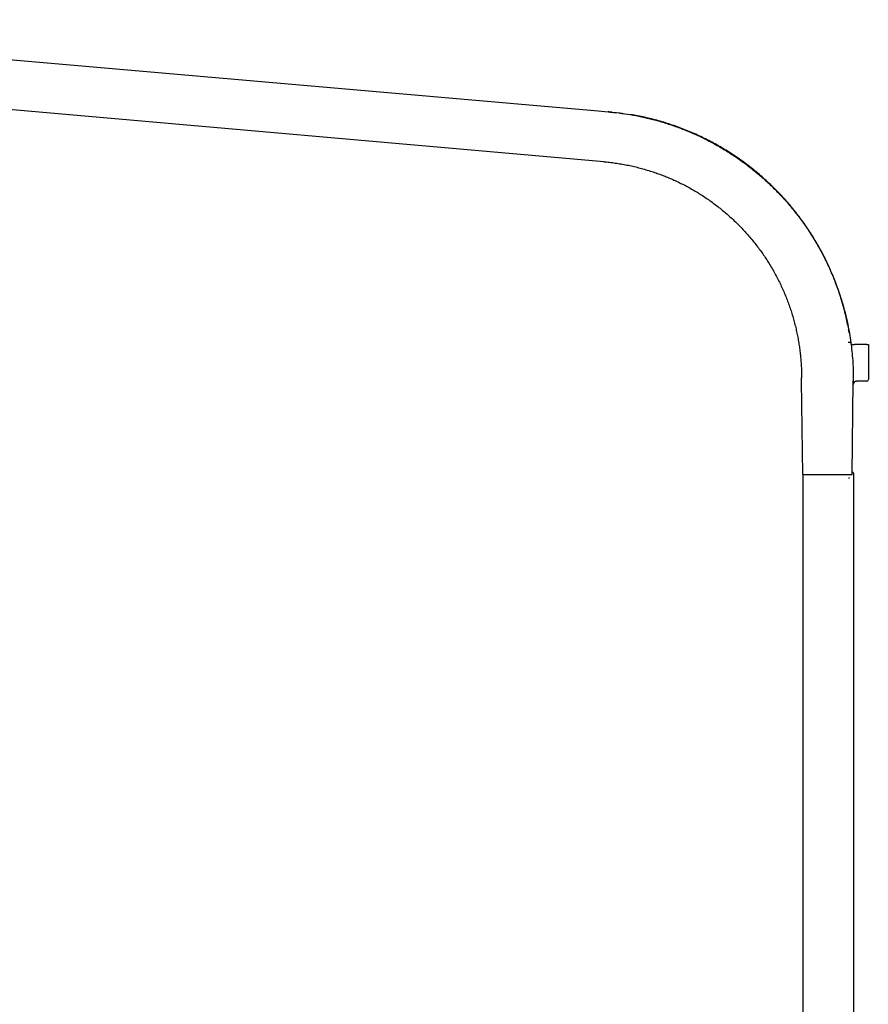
# Model space of a CAD drawing. Header units: millimetres. Extents: x 8 to 1894, y 12 to 2738.
# Tile 98 of 156: x 284 to 538, y 2441 to 2736. Entities that reach past the tile are written whole.
import ezdxf

# ---------------------------------------------------------------- set-up
doc = ezdxf.new("R2010")
doc.units = ezdxf.units.MM

msp = doc.modelspace()

# ---------------------------------------------------------------- linework, layer by layer
at = {"color": 7, "linetype": 'Continuous', "lineweight": 30}
for p, q in [((144.72, 2736), (457.22, 2708.66)), ((458.9, 2693.45), (168.01, 2718.9)), ((457.22, 2708.66), (460.21, 2708.39)), ((460.51, 2708.37), (460.24, 2708.39)), ((461.35, 2708.27), (460.51, 2708.37)), ((460.51, 2708.37), (460.72, 2708.36)), ((461.41, 2708.29), (463.6, 2708.1)), ((532.97, 2639.3), (532.16, 2639.3)), ((533.02, 2639.03), (533.07, 2638.7)), ((537.74, 2638.7), (534.08, 2638.7)), ((537.74, 2638.7), (538.24, 2638.7)), ((538.24, 2638.7), (538.24, 2628.2)), ((518.24, 2627.7), (518.24, 2628.7)), ((533.74, 2628.7), (533.74, 2627.7)), ((518.58, 2599.7), (518.24, 2627.7)), ((533.39, 2599.7), (533.74, 2627.7)), ((534.68, 2627.7), (534.72, 2627.7)), ((534.72, 2627.7), (534.72, 2627.7)), ((537.74, 2627.7), (534.72, 2627.7)), ((518.75, 1644.02), (518.75, 2599.7)), ((521.49, 2599.7), (531.8, 2599.7)), ((533.41, 2600.4), (533.45, 2600.4)), ((533.75, 2600.1), (533.75, 1644.02)), ((532.34, 2598.7), (532.63, 2598.7))]:
    msp.add_line(p, q, dxfattribs=at)
at = {"color": 7, "linetype": 'Continuous', "lineweight": 30, "flags": 128}
msp.add_lwpolyline([(533.75, 2600.1), (533.75, 2600.1)], dxfattribs=at)
at = {"color": 7, "linetype": 'Continuous', "lineweight": 30}
for centre, radius, start, end in [((463.59, 2707.95), 0.15, 29.393, 85), ((534.72, 2626.7), 1, 90, 179.3), ((537.74, 2628.2), 0.5, 270, 0), ((533.45, 2600.1), 0.3, 0, 90)]:
    msp.add_arc(centre, radius, start, end, dxfattribs=at)
for points, knots in [([(460.21, 2708.39), (461.32, 2708.29), (463.55, 2708.08), (466.9, 2707.57), (470.28, 2706.93), (473.67, 2706.13), (477.07, 2705.17), (480.46, 2704.04), (483.84, 2702.75), (487.19, 2701.3), (490.5, 2699.67), (493.75, 2697.89), (496.95, 2695.93), (500.06, 2693.82), (503.09, 2691.55), (506.02, 2689.13), (508.84, 2686.57), (511.54, 2683.87), (514.12, 2681.05), (516.55, 2678.1), (518.83, 2675.05), (520.96, 2671.91), (522.94, 2668.68), (524.75, 2665.38), (526.39, 2662.01), (527.87, 2658.6), (529.17, 2655.15), (530.31, 2651.68), (531.29, 2648.2), (531.8, 2645.86), (532.06, 2644.7)], [0, 0, 0, 0, 0.032415, 0.065333, 0.098737, 0.132606, 0.166917, 0.201645, 0.236761, 0.272237, 0.308041, 0.344142, 0.380504, 0.417089, 0.453861, 0.490778, 0.5278, 0.564885, 0.601991, 0.639076, 0.676099, 0.713019, 0.749794, 0.786385, 0.822753, 0.858862, 0.894674, 0.930156, 0.965274, 1, 1, 1, 1]), ([(460.71, 2708.35), (460.79, 2708.34), (460.93, 2708.33), (461.07, 2708.32), (461.13, 2708.31)], [0, 0, 0, 0, 0.576331, 1, 1, 1, 1]), ([(463.71, 2708.04), (463.73, 2708.03), (463.79, 2708.03), (463.87, 2708.02), (463.96, 2708), (464.04, 2707.99), (464.15, 2707.98), (464.28, 2707.96), (464.42, 2707.94), (464.54, 2707.93), (464.63, 2707.92), (464.68, 2707.91), (464.71, 2707.91), (464.7, 2707.91), (464.7, 2707.91)], [0, 0, 0, 0, 0.0370803, 0.0877521, 0.1379637, 0.1877255, 0.2370474, 0.3516052, 0.4639051, 0.5889293, 0.7113769, 0.8314192, 0.9492218, 1, 1, 1, 1]), ([(532.26, 2643.71), (531.97, 2645.13), (531.38, 2647.95), (530.22, 2652.11), (528.86, 2656.2), (527.27, 2660.2), (525.47, 2664.12), (523.44, 2667.96), (521.22, 2671.69), (518.79, 2675.29), (516.18, 2678.74), (513.39, 2682.04), (510.41, 2685.19), (507.26, 2688.19), (503.96, 2691), (500.53, 2693.63), (496.97, 2696.05), (493.28, 2698.28), (489.47, 2700.3), (485.54, 2702.13), (481.52, 2703.74), (477.43, 2705.14), (473.28, 2706.29), (469.8, 2707.09), (467.69, 2707.42), (467, 2707.53)], [0, 0, 0, 0, 0.044638, 0.089017, 0.133267, 0.177519, 0.221903, 0.26655, 0.311375, 0.355942, 0.400382, 0.444829, 0.489416, 0.534274, 0.578908, 0.623285, 0.667536, 0.711792, 0.756185, 0.800845, 0.845489, 0.889871, 0.934121, 0.978372, 1, 1, 1, 1]), ([(458.9, 2693.45), (459.48, 2693.4), (460.64, 2693.29), (462.37, 2693.06), (464.12, 2692.79), (465.88, 2692.46), (467.64, 2692.09), (469.38, 2691.67), (471.12, 2691.2), (472.86, 2690.67), (474.54, 2690.12), (476.14, 2689.54), (477.68, 2688.93), (479.22, 2688.29), (480.74, 2687.6), (482.26, 2686.87), (483.76, 2686.09), (485.25, 2685.28), (486.72, 2684.42), (488.18, 2683.52), (489.61, 2682.58), (491.03, 2681.59), (492.42, 2680.57), (493.79, 2679.51), (495.13, 2678.41), (496.44, 2677.27), (497.75, 2676.08), (499.04, 2674.83), (500.32, 2673.52), (501.56, 2672.18), (502.76, 2670.81), (503.92, 2669.4), (505.03, 2667.99), (506.08, 2666.56), (507.07, 2665.14), (508.02, 2663.69), (508.93, 2662.22), (509.8, 2660.73), (510.63, 2659.23), (511.41, 2657.7), (512.17, 2656.14), (512.89, 2654.54), (513.57, 2652.91), (514.2, 2651.26), (514.79, 2649.61), (515.33, 2647.95), (515.82, 2646.28), (516.26, 2644.62), (516.66, 2642.95), (517.01, 2641.29), (517.32, 2639.63), (517.58, 2637.98), (517.79, 2636.36), (517.96, 2634.78), (518.08, 2633.25), (518.17, 2631.72), (518.23, 2630.21), (518.23, 2629.2), (518.24, 2628.7)], [0, 0, 0, 0, 0.018006, 0.036194, 0.054559, 0.073098, 0.091805, 0.110337, 0.129022, 0.147854, 0.166828, 0.183884, 0.201044, 0.218303, 0.235656, 0.253098, 0.270625, 0.288229, 0.305907, 0.323653, 0.34146, 0.359323, 0.377235, 0.395192, 0.413185, 0.431209, 0.449259, 0.468187, 0.487127, 0.506073, 0.525016, 0.543949, 0.562865, 0.580899, 0.598903, 0.616872, 0.634799, 0.652679, 0.670505, 0.688272, 0.705972, 0.72444, 0.742822, 0.761114, 0.779308, 0.797401, 0.815384, 0.833255, 0.851006, 0.868634, 0.886134, 0.903501, 0.92073, 0.936847, 0.952835, 0.968691, 0.984414, 1, 1, 1, 1]), ([(532.06, 2644.7), (532.24, 2643.8), (532.59, 2642), (533, 2639.3), (533.33, 2636.62), (533.56, 2633.96), (533.7, 2631.32), (533.72, 2629.57), (533.74, 2628.7)], [0, 0, 0, 0, 0.171157, 0.340607, 0.508278, 0.674107, 0.838032, 1, 1, 1, 1]), ([(532.53, 2642.18), (532.5, 2642.35), (532.44, 2642.72), (532.37, 2643.09), (532.34, 2643.29)], [0, 0, 0, 0, 0.458425, 1, 1, 1, 1]), ([(533.07, 2638.7), (533.07, 2638.7), (533.08, 2638.7), (533.14, 2638.7), (533.24, 2638.7), (533.36, 2638.7), (533.52, 2638.7), (533.69, 2638.7), (533.88, 2638.7), (534.01, 2638.7), (534.08, 2638.7)], [0, 0, 0, 0, 0.1248503, 0.2497213, 0.3745838, 0.4995653, 0.6243221, 0.749451, 0.8746715, 1, 1, 1, 1]), ([(534.51, 2627.67), (534.52, 2627.68), (534.58, 2627.7), (534.66, 2627.7), (534.72, 2627.7)], [0, 0, 0, 0, 0.103697, 1, 1, 1, 1]), ([(518.58, 2599.7), (518.58, 2599.7), (518.59, 2599.7), (518.65, 2599.7), (518.76, 2599.7), (518.9, 2599.7), (519.08, 2599.7), (519.31, 2599.7), (519.56, 2599.7), (519.84, 2599.7), (520.14, 2599.7), (520.46, 2599.7), (520.79, 2599.7), (521.13, 2599.7), (521.37, 2599.7), (521.49, 2599.7)], [0, 0, 0, 0, 0.076393, 0.154722, 0.234561, 0.315503, 0.397196, 0.479382, 0.561736, 0.636894, 0.71156, 0.785505, 0.85844, 0.930048, 1, 1, 1, 1]), ([(531.8, 2599.7), (531.86, 2599.7), (531.98, 2599.7), (532.18, 2599.7), (532.4, 2599.7), (532.61, 2599.7), (532.82, 2599.7), (533, 2599.7), (533.14, 2599.7), (533.26, 2599.7), (533.33, 2599.7), (533.38, 2599.7), (533.39, 2599.7), (533.39, 2599.7)], [0, 0, 0, 0, 0.082533, 0.17221, 0.266726, 0.364215, 0.463811, 0.564804, 0.658218, 0.749696, 0.838303, 0.922386, 1, 1, 1, 1])]:
    msp.add_open_spline(points, degree=3, knots=knots, dxfattribs=at)

doc.saveas('drawing.dxf')
